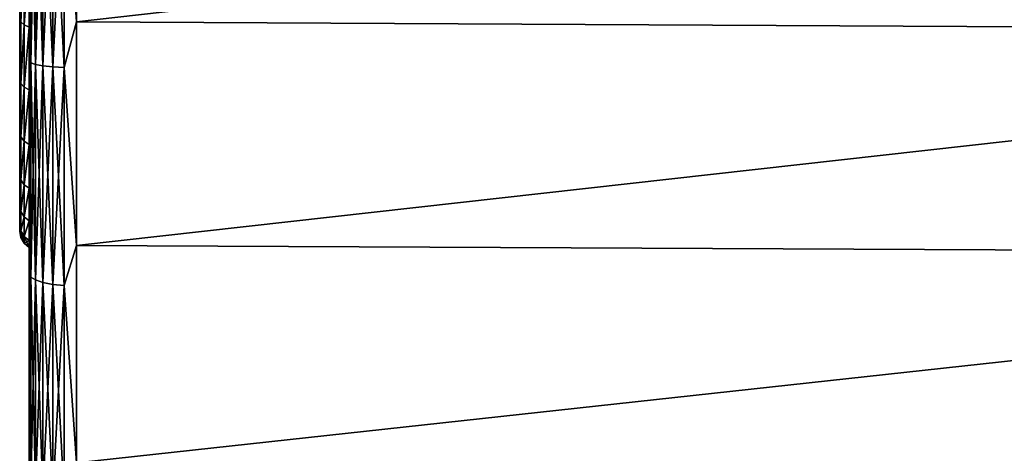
# Model space of a CAD drawing. Header units: metres. Extents: x -139 to 105, y -30 to 40.
# Tile 6 of 153: x -139.1 to -128.68, y -6.85 to -2.26. Entities that reach past the tile are written whole.
import ezdxf

# ---------------------------------------------------------------- set-up
doc = ezdxf.new("R2010")
doc.units = ezdxf.units.M
doc.layers.add('solid_150_SW0003', color=7, linetype='CONTINUOUS')

msp = doc.modelspace()

# ---------------------------------------------------------------- linework, layer by layer
at = {"layer": 'solid_150_SW0003'}
for points in [[(-139.100021, -4.5, 76.062859), (-139.100021, 4.315909, 75.344543), (-139.100021, 4.432075, 75.283852)], [(-139.100021, -4.430429, 75.278946), (-139.100021, 4.432075, 75.283852), (-139.100021, 4.234282, 74.536804)], [(-139.100021, -4.5, 76.062859), (-139.100021, 4.432075, 75.283852), (-139.100021, -4.430429, 75.278946)], [(-139.100021, -4.430397, 76.846771), (-139.100021, 4.432075, 76.841682), (-139.100021, 4.315887, 76.780975)], [(-139.100021, 4.234298, 77.588692), (-139.100021, 4.432075, 76.841682), (-139.100021, -4.430397, 76.846771)], [(-139.100021, -4.5, 76.062859), (-139.100021, 4.21315, 75.4123), (-139.100021, 4.315909, 75.344543)], [(-139.100021, -4.430397, 76.846771), (-139.100021, 4.315887, 76.780975), (-139.100021, 4.213111, 76.713196)], [(-139.100021, 4.234298, 77.588692), (-139.100021, -4.430397, 76.846771), (-139.100021, -4.227719, 77.603516)], [(-139.100021, 4.234298, 77.588692), (-139.100021, -4.227719, 77.603516), (-139.100021, 3.911513, 78.285866)], [(-139.100021, -4.22778, 74.522186), (-139.100021, 4.234282, 74.536804), (-139.100021, 3.911478, 73.839607)], [(-139.100021, -4.430429, 75.278946), (-139.100021, 4.234282, 74.536804), (-139.100021, -4.22778, 74.522186)], [(-139.100021, -4.5, 76.062859), (-139.100021, 4.047804, 75.569374), (-139.100021, 4.21315, 75.4123)], [(-139.100021, -4.430397, 76.846771), (-139.100021, 4.213111, 76.713196), (-139.100021, 4.047752, 76.556091)], [(-139.100021, -4.5, 76.062859), (-139.100021, 3.935581, 75.758888), (-139.100021, 4.047804, 75.569374)], [(-139.100021, -4.430397, 76.846771), (-139.100021, 4.047752, 76.556091), (-139.100021, 3.935543, 76.366554)], [(-139.100021, -4.5, 76.062859), (-139.100021, 3.879195, 75.959167), (-139.100021, 3.935581, 75.758888)], [(-139.100021, -4.430397, 76.846771), (-139.100021, 3.935543, 76.366554), (-139.100021, 3.87918, 76.166252)], [(-139.100021, 3.911513, 78.285866), (-139.100021, -4.227719, 77.603516), (-139.100021, -3.893031, 78.318977)], [(-139.100021, 3.911513, 78.285866), (-139.100021, -3.893031, 78.318977), (-139.100021, 3.461483, 78.937004)], [(-139.100021, -3.893115, 73.806702), (-139.100021, 3.911478, 73.839607), (-139.100021, 3.461428, 73.188461)], [(-139.100021, -4.22778, 74.522186), (-139.100021, 3.911478, 73.839607), (-139.100021, -3.893115, 73.806702)], [(-139.100021, -4.5, 76.062859), (-139.100021, 3.87918, 76.166252), (-139.100021, 3.879195, 75.959167)], [(-139.100021, -4.430397, 76.846771), (-139.100021, 3.87918, 76.166252), (-139.100021, -4.5, 76.062859)], [(-139.100021, 3.461483, 78.937004), (-139.100021, -3.893031, 78.318977), (-139.100021, -3.442826, 78.959457)], [(-139.100021, 3.461483, 78.937004), (-139.100021, -3.442826, 78.959457), (-139.100021, 2.910471, 79.493988)], [(-139.100021, -3.442929, 73.166199), (-139.100021, 3.461428, 73.188461), (-139.100021, 2.910403, 72.631485)], [(-139.100021, -3.893115, 73.806702), (-139.100021, 3.461428, 73.188461), (-139.100021, -3.442929, 73.166199)], [(-139.100021, 2.910471, 79.493988), (-139.100021, -3.442826, 78.959457), (-139.100021, -2.884795, 79.516403)], [(-139.100021, 2.910471, 79.493988), (-139.100021, -2.884795, 79.516403), (-139.100021, 2.267495, 79.949677)], [(-139.100021, -2.884912, 72.60923), (-139.100021, 2.910403, 72.631485), (-139.100021, 2.267418, 72.175812)], [(-139.100021, -3.442929, 73.166199), (-139.100021, 2.910403, 72.631485), (-139.100021, -2.884912, 72.60923)], [(-139.100021, 2.267495, 79.949677), (-139.100021, -2.884795, 79.516403), (-139.100021, -2.239835, 79.964783)], [(-139.100021, -2.884912, 72.60923), (-139.100021, 2.267418, 72.175812), (-139.100021, -2.23996, 72.16082)], [(-138.628937, -0.42068, 56.084095), (-138.500031, 0.120057, 56.063126), (-138.500031, -2.282507, 56.193439)], [(-138.628937, -0.42068, 96.041435), (-138.500031, -2.283146, 95.932022), (-138.500031, 0.119284, 96.062408)], [(-118.299995, 0, 56.062767), (-138.500031, -2.282507, 56.193439), (-138.500031, 0.120057, 56.063126)], [(-118.29995, 0.000225, 96.062767), (-138.500031, 0.119284, 96.062408), (-138.500031, -2.283146, 95.932022)], [(-139.000031, -1.604342, 80.451797), (-139.000031, -2.323662, 95.423515), (-139.000031, 0.013078, 95.562035)], [(-138.982986, -0.413235, 95.687828), (-139.000031, 0.013078, 95.562035), (-139.000031, -2.323662, 95.423515)], [(-118.29995, -2.390635, 95.919373), (-118.29995, 0.000225, 96.062767), (-138.500031, -2.283146, 95.932022)], [(-118.299995, 0, 56.062767), (-118.300018, -2.390867, 56.206188), (-138.500031, -2.282507, 56.193439)], [(-138.982986, -0.413235, 56.437706), (-138.982986, -2.719091, 56.622593), (-139.000031, -2.193769, 56.686821)], [(-138.982986, -2.719091, 95.502937), (-138.982986, -0.413235, 95.687828), (-139.000031, -2.323662, 95.423515)], [(-138.932968, -2.735811, 56.503056), (-138.982986, -2.719091, 56.622593), (-138.982986, -0.413235, 56.437706)], [(-138.932968, -0.415776, 56.317028), (-138.932968, -2.735811, 56.503056), (-138.982986, -0.413235, 56.437706)], [(-138.932968, -0.415776, 95.808502), (-138.982986, -0.413235, 95.687828), (-138.982986, -2.719091, 95.502937)], [(-138.932968, -2.735811, 95.622475), (-138.932968, -0.415776, 95.808502), (-138.982986, -2.719091, 95.502937)], [(-138.853394, -2.750165, 56.400429), (-138.932968, -2.735811, 56.503056), (-138.932968, -0.415776, 56.317028)], [(-138.853394, -0.417957, 56.213428), (-138.853394, -2.750165, 56.400429), (-138.932968, -0.415776, 56.317028)], [(-138.853394, -0.417957, 95.912102), (-138.932968, -0.415776, 95.808502), (-138.932968, -2.735811, 95.622475)], [(-138.853394, -2.750165, 95.725105), (-138.853394, -0.417957, 95.912102), (-138.932968, -2.735811, 95.622475)], [(-138.749695, -2.761174, 56.321724), (-138.853394, -2.750165, 56.400429), (-138.853394, -0.417957, 56.213428)], [(-138.749695, -0.41963, 56.133976), (-138.749695, -2.761174, 56.321724), (-138.853394, -0.417957, 56.213428)], [(-138.749695, -0.41963, 95.991554), (-138.853394, -0.417957, 95.912102), (-138.853394, -2.750165, 95.725105)], [(-138.749695, -2.761174, 95.80381), (-138.749695, -0.41963, 95.991554), (-138.853394, -2.750165, 95.725105)], [(-138.749695, -2.761174, 95.80381), (-138.628937, -0.42068, 96.041435), (-138.749695, -0.41963, 95.991554)], [(-138.749695, -0.41963, 56.133976), (-138.628937, -0.42068, 56.084095), (-138.628937, -2.768085, 56.272316)], [(-138.749695, -0.41963, 56.133976), (-138.628937, -2.768085, 56.272316), (-138.749695, -2.761174, 56.321724)], [(-138.749695, -2.761174, 95.80381), (-138.628937, -2.768085, 95.853218), (-138.628937, -0.42068, 96.041435)], [(-138.628937, -0.42068, 96.041435), (-138.628937, -2.768085, 95.853218), (-138.500031, -2.283146, 95.932022)], [(-138.628937, -2.768085, 56.272316), (-138.628937, -0.42068, 56.084095), (-138.500031, -2.282507, 56.193439)], [(-139.087997, -1.564178, 71.770554), (-139.087997, -2.285523, 72.107254), (-139.100021, -2.23996, 72.16082)], [(-139.087997, -2.285523, 80.01828), (-139.087997, -1.564178, 80.354973), (-139.100021, -2.239835, 79.964783)], [(-139.087997, -1.564178, 71.770554), (-139.053238, -1.586717, 71.714676), (-139.087997, -2.285523, 72.107254)], [(-139.087997, -2.285523, 80.01828), (-139.053238, -1.586717, 80.410858), (-139.087997, -1.564178, 80.354973)], [(-139.087997, -2.285523, 72.107254), (-139.053238, -1.586717, 71.714676), (-139.053238, -2.317168, 72.055984)], [(-139.087997, -2.285523, 80.01828), (-139.053238, -2.317168, 80.069542), (-139.053238, -1.586717, 80.410858)], [(-139.053238, -2.317168, 72.055984), (-139.053238, -1.586717, 71.714676), (-139.000031, -1.604342, 71.673737)], [(-139.053238, -1.586717, 80.410858), (-139.053238, -2.317168, 80.069542), (-139.000031, -1.604342, 80.451797)], [(-139.053238, -2.317168, 72.055984), (-139.000031, -1.604342, 71.673737), (-139.000031, -2.339516, 72.018295)], [(-139.053238, -2.317168, 80.069542), (-139.000031, -2.339517, 80.107231), (-139.000031, -1.604342, 80.451797)], [(-139.000031, -2.339516, 72.018295), (-139.000031, -1.604342, 71.673737), (-139.000031, -2.193769, 56.686821)], [(-139.000031, -1.604342, 80.451797), (-139.000031, -2.339517, 80.107231), (-139.000031, -2.323662, 95.423515)], [(-139.087997, -2.285523, 80.01828), (-139.100021, -2.239835, 79.964783), (-139.100021, -2.884795, 79.516403)], [(-139.087997, -2.285523, 72.107254), (-139.100021, -2.884912, 72.60923), (-139.100021, -2.23996, 72.16082)], [(-139.087997, -2.285523, 72.107254), (-139.087997, -2.937469, 72.564056), (-139.100021, -2.884912, 72.60923)], [(-139.087997, -2.937469, 79.561478), (-139.087997, -2.285523, 80.01828), (-139.100021, -2.884795, 79.516403)], [(-139.087997, -2.285523, 72.107254), (-139.053238, -2.317168, 72.055984), (-139.087997, -2.937469, 72.564056)], [(-139.087997, -2.937469, 79.561478), (-139.053238, -2.317168, 80.069542), (-139.087997, -2.285523, 80.01828)], [(-139.000031, -2.339516, 72.018295), (-139.000031, -2.193769, 56.686821), (-139.000031, -4.515254, 57.093212)], [(-138.982986, -2.719091, 56.622593), (-139.000031, -4.515254, 57.093212), (-139.000031, -2.193769, 56.686821)], [(-138.628937, -2.768085, 56.272316), (-138.500031, -2.282507, 56.193439), (-138.500031, -4.652668, 56.611477)], [(-138.628937, -2.768085, 95.853218), (-138.500031, -4.652534, 95.514091), (-138.500031, -2.283146, 95.932022)], [(-118.300018, -2.390867, 56.206188), (-138.500031, -4.652668, 56.611477), (-138.500031, -2.282507, 56.193439)], [(-118.29995, -2.390635, 95.919373), (-138.500031, -2.283146, 95.932022), (-138.500031, -4.652534, 95.514091)], [(-139.087997, -2.937469, 72.564056), (-139.053238, -2.317168, 72.055984), (-139.053238, -2.977309, 72.518875)], [(-139.087997, -2.937469, 79.561478), (-139.053238, -2.977309, 79.606659), (-139.053238, -2.317168, 80.069542)], [(-139.053238, -2.977309, 72.518875), (-139.053238, -2.317168, 72.055984), (-139.000031, -2.339516, 72.018295)], [(-139.053238, -2.317168, 80.069542), (-139.053238, -2.977309, 79.606659), (-139.000031, -2.339517, 80.107231)], [(-139.053238, -2.977309, 72.518875), (-139.000031, -2.339516, 72.018295), (-139.000031, -3.005741, 72.484497)], [(-139.053238, -2.977309, 79.606659), (-139.000031, -3.005741, 79.641029), (-139.000031, -2.339517, 80.107231)], [(-139.000031, -4.6014, 76.874306), (-139.000031, -4.636979, 95.002853), (-139.000031, -2.323662, 95.423515)], [(-138.982986, -2.719091, 95.502937), (-139.000031, -2.323662, 95.423515), (-139.000031, -4.636979, 95.002853)], [(-139.000031, -4.392237, 77.657898), (-139.000031, -4.6014, 76.874306), (-139.000031, -2.323662, 95.423515)], [(-139.000031, -4.046804, 78.39904), (-139.000031, -4.392237, 77.657898), (-139.000031, -2.323662, 95.423515)], [(-139.000031, -3.582005, 79.063026), (-139.000031, -4.046804, 78.39904), (-139.000031, -2.323662, 95.423515)], [(-139.000031, -3.005741, 79.641029), (-139.000031, -3.582005, 79.063026), (-139.000031, -2.323662, 95.423515)], [(-139.000031, -2.339517, 80.107231), (-139.000031, -3.005741, 79.641029), (-139.000031, -2.323662, 95.423515)], [(-139.000031, -3.005741, 72.484497), (-139.000031, -2.339516, 72.018295), (-139.000031, -4.515254, 57.093212)], [(-118.29995, -4.747211, 95.491196), (-118.29995, -2.390635, 95.919373), (-138.500031, -4.652534, 95.514091)], [(-118.300018, -2.390867, 56.206188), (-118.300011, -4.747436, 56.634388), (-138.500031, -4.652668, 56.611477)], [(-138.982986, -2.719091, 56.622593), (-138.982986, -4.987185, 57.077465), (-139.000031, -4.515254, 57.093212)], [(-138.982986, -4.987185, 95.048065), (-138.982986, -2.719091, 95.502937), (-139.000031, -4.636979, 95.002853)], [(-138.932968, -5.017852, 56.96072), (-138.982986, -4.987185, 57.077465), (-138.982986, -2.719091, 56.622593)], [(-138.932968, -2.735811, 56.503056), (-138.932968, -5.017852, 56.96072), (-138.982986, -2.719091, 56.622593)], [(-138.932968, -2.735811, 95.622475), (-138.982986, -2.719091, 95.502937), (-138.982986, -4.987185, 95.048065)], [(-138.932968, -5.017852, 95.16481), (-138.932968, -2.735811, 95.622475), (-138.982986, -4.987185, 95.048065)], [(-138.853394, -5.04418, 56.860497), (-138.932968, -5.017852, 56.96072), (-138.932968, -2.735811, 56.503056)], [(-138.853394, -2.750165, 56.400429), (-138.853394, -5.04418, 56.860497), (-138.932968, -2.735811, 56.503056)], [(-138.853394, -2.750165, 95.725105), (-138.932968, -2.735811, 95.622475), (-138.932968, -5.017852, 95.16481)], [(-138.853394, -5.04418, 95.265038), (-138.853394, -2.750165, 95.725105), (-138.932968, -5.017852, 95.16481)], [(-138.749695, -5.064371, 56.783634), (-138.853394, -5.04418, 56.860497), (-138.853394, -2.750165, 56.400429)], [(-138.749695, -2.761174, 56.321724), (-138.749695, -5.064371, 56.783634), (-138.853394, -2.750165, 56.400429)], [(-138.749695, -2.761174, 95.80381), (-138.853394, -2.750165, 95.725105), (-138.853394, -5.04418, 95.265038)], [(-138.749695, -5.064371, 95.341896), (-138.749695, -2.761174, 95.80381), (-138.853394, -5.04418, 95.265038)], [(-138.749695, -5.064371, 95.341896), (-138.628937, -2.768085, 95.853218), (-138.749695, -2.761174, 95.80381)], [(-138.749695, -2.761174, 56.321724), (-138.628937, -2.768085, 56.272316), (-138.628937, -5.077046, 56.735382)], [(-138.749695, -2.761174, 56.321724), (-138.628937, -5.077046, 56.735382), (-138.749695, -5.064371, 56.783634)], [(-138.749695, -5.064371, 95.341896), (-138.628937, -5.077046, 95.390152), (-138.628937, -2.768085, 95.853218)], [(-138.628937, -2.768085, 95.853218), (-138.628937, -5.077046, 95.390152), (-138.500031, -4.652534, 95.514091)], [(-138.628937, -5.077046, 56.735382), (-138.628937, -2.768085, 56.272316), (-138.500031, -4.652668, 56.611477)], [(-139.087997, -2.937469, 79.561478), (-139.100021, -2.884795, 79.516403), (-139.100021, -3.442826, 78.959457)], [(-139.087997, -2.937469, 72.564056), (-139.100021, -3.442929, 73.166199), (-139.100021, -2.884912, 72.60923)], [(-139.087997, -2.937469, 72.564056), (-139.087997, -3.50022, 73.12709), (-139.100021, -3.442929, 73.166199)], [(-139.087997, -3.50022, 78.998436), (-139.087997, -2.937469, 79.561478), (-139.100021, -3.442826, 78.959457)], [(-139.087997, -2.937469, 72.564056), (-139.053238, -2.977309, 72.518875), (-139.087997, -3.50022, 73.12709)], [(-139.087997, -3.50022, 78.998436), (-139.053238, -2.977309, 79.606659), (-139.087997, -2.937469, 79.561478)], [(-139.087997, -3.50022, 73.12709), (-139.053238, -2.977309, 72.518875), (-139.053238, -3.54711, 73.089294)], [(-139.087997, -3.50022, 78.998436), (-139.053238, -3.54711, 79.03624), (-139.053238, -2.977309, 79.606659)], [(-139.053238, -3.54711, 73.089294), (-139.053238, -2.977309, 72.518875), (-139.000031, -3.005741, 72.484497)], [(-139.053238, -2.977309, 79.606659), (-139.053238, -3.54711, 79.03624), (-139.000031, -3.005741, 79.641029)], [(-139.053238, -3.54711, 73.089294), (-139.000031, -3.005741, 72.484497), (-139.000031, -3.582005, 73.062508)], [(-139.053238, -3.54711, 79.03624), (-139.000031, -3.582005, 79.063026), (-139.000031, -3.005741, 79.641029)], [(-139.000031, -3.582005, 73.062508), (-139.000031, -3.005741, 72.484497), (-139.000031, -4.515254, 57.093212)], [(-139.087997, -3.50022, 78.998436), (-139.100021, -3.442826, 78.959457), (-139.100021, -3.893031, 78.318977)], [(-139.087997, -3.50022, 73.12709), (-139.100021, -3.893115, 73.806702), (-139.100021, -3.442929, 73.166199)], [(-139.087997, -3.50022, 73.12709), (-139.087997, -3.956688, 73.779274), (-139.100021, -3.893115, 73.806702)], [(-139.087997, -3.956688, 78.34626), (-139.087997, -3.50022, 78.998436), (-139.100021, -3.893031, 78.318977)], [(-139.087997, -3.50022, 73.12709), (-139.053238, -3.54711, 73.089294), (-139.087997, -3.956688, 73.779274)], [(-139.087997, -3.956688, 78.34626), (-139.053238, -3.54711, 79.03624), (-139.087997, -3.50022, 78.998436)], [(-139.087997, -3.956688, 73.779274), (-139.053238, -3.54711, 73.089294), (-139.053238, -4.009283, 73.749931)], [(-139.087997, -3.956688, 78.34626), (-139.053238, -4.009282, 78.375603), (-139.053238, -3.54711, 79.03624)], [(-139.053238, -4.009283, 73.749931), (-139.053238, -3.54711, 73.089294), (-139.000031, -3.582005, 73.062508)], [(-139.053238, -3.54711, 79.03624), (-139.053238, -4.009282, 78.375603), (-139.000031, -3.582005, 79.063026)], [(-139.053238, -4.009283, 73.749931), (-139.000031, -3.582005, 73.062508), (-139.000031, -4.046804, 73.726494)], [(-139.053238, -4.009282, 78.375603), (-139.000031, -4.046804, 78.39904), (-139.000031, -3.582005, 79.063026)], [(-139.000031, -4.046804, 73.726494), (-139.000031, -3.582005, 73.062508), (-139.000031, -4.515254, 57.093212)], [(-139.087997, -3.956688, 78.34626), (-139.100021, -3.893031, 78.318977), (-139.100021, -4.227719, 77.603516)], [(-139.087997, -3.956688, 73.779274), (-139.100021, -4.22778, 74.522186), (-139.100021, -3.893115, 73.806702)], [(-139.087997, -3.956688, 73.779274), (-139.087997, -4.293012, 74.500793), (-139.100021, -4.22778, 74.522186)], [(-139.087997, -4.293012, 77.624741), (-139.087997, -3.956688, 78.34626), (-139.100021, -4.227719, 77.603516)], [(-139.087997, -3.956688, 73.779274), (-139.053238, -4.009283, 73.749931), (-139.087997, -4.293012, 74.500793)], [(-139.087997, -4.293012, 77.624741), (-139.053238, -4.009282, 78.375603), (-139.087997, -3.956688, 78.34626)], [(-139.087997, -4.293012, 77.624741), (-139.053238, -4.349802, 77.644783), (-139.053238, -4.009282, 78.375603)], [(-139.087997, -4.293012, 74.500793), (-139.053238, -4.009283, 73.749931), (-139.053238, -4.349802, 74.480751)], [(-139.053238, -4.009282, 78.375603), (-139.053238, -4.349802, 77.644783), (-139.000031, -4.046804, 78.39904)], [(-139.053238, -4.349802, 74.480751), (-139.053238, -4.009283, 73.749931), (-139.000031, -4.046804, 73.726494)], [(-139.053238, -4.349802, 74.480751), (-139.000031, -4.046804, 73.726494), (-139.000031, -4.392237, 74.467628)], [(-139.053238, -4.349802, 77.644783), (-139.000031, -4.392237, 77.657898), (-139.000031, -4.046804, 78.39904)], [(-139.000031, -4.392237, 74.467628), (-139.000031, -4.046804, 73.726494), (-139.000031, -4.515254, 57.093212)], [(-139.087997, -4.293012, 77.624741), (-139.100021, -4.227719, 77.603516), (-139.100021, -4.430397, 76.846771)], [(-139.087997, -4.293012, 74.500793), (-139.100021, -4.430429, 75.278946), (-139.100021, -4.22778, 74.522186)], [(-139.087997, -4.293012, 74.500793), (-139.087997, -4.498981, 75.269737), (-139.100021, -4.430429, 75.278946)], [(-139.087997, -4.498981, 76.855797), (-139.087997, -4.293012, 77.624741), (-139.100021, -4.430397, 76.846771)], [(-139.087997, -4.293012, 74.500793), (-139.053238, -4.349802, 74.480751), (-139.087997, -4.498981, 75.269737)], [(-139.087997, -4.498981, 76.855797), (-139.053238, -4.349802, 77.644783), (-139.087997, -4.293012, 77.624741)], [(-139.087997, -4.498981, 75.269737), (-139.053238, -4.349802, 74.480751), (-139.053238, -4.558336, 75.259575)], [(-139.087997, -4.498981, 76.855797), (-139.053238, -4.558336, 76.865959), (-139.053238, -4.349802, 77.644783)], [(-139.053238, -4.558336, 75.259575), (-139.053238, -4.349802, 74.480751), (-139.000031, -4.392237, 74.467628)], [(-139.053238, -4.349802, 77.644783), (-139.053238, -4.558336, 76.865959), (-139.000031, -4.392237, 77.657898)], [(-139.087997, -4.498981, 76.855797), (-139.100021, -4.430397, 76.846771), (-139.100021, -4.5, 76.062859)], [(-139.087997, -4.568338, 76.062767), (-139.100021, -4.5, 76.062859), (-139.100021, -4.430429, 75.278946)], [(-139.087997, -4.498981, 75.269737), (-139.087997, -4.568338, 76.062767), (-139.100021, -4.430429, 75.278946)], [(-139.053238, -4.558336, 75.259575), (-139.000031, -4.392237, 74.467628), (-139.000031, -4.6014, 75.251228)], [(-139.053238, -4.558336, 76.865959), (-139.000031, -4.6014, 76.874306), (-139.000031, -4.392237, 77.657898)], [(-139.000031, -4.6014, 75.251228), (-139.000031, -4.392237, 74.467628), (-139.000031, -4.515254, 57.093212)], [(-139.087997, -4.568338, 76.062767), (-139.087997, -4.498981, 76.855797), (-139.100021, -4.5, 76.062859)], [(-139.087997, -4.498981, 75.269737), (-139.053238, -4.558336, 75.259575), (-139.053238, -4.628558, 76.062767)], [(-139.087997, -4.498981, 75.269737), (-139.053238, -4.628558, 76.062767), (-139.087997, -4.568338, 76.062767)], [(-139.087997, -4.568338, 76.062767), (-139.053238, -4.558336, 76.865959), (-139.087997, -4.498981, 76.855797)], [(-139.087997, -4.568338, 76.062767), (-139.053238, -4.628558, 76.062767), (-139.053238, -4.558336, 76.865959)], [(-139.053238, -4.558336, 75.259575), (-139.000031, -4.6014, 75.251228), (-139.000031, -4.673205, 76.062767)], [(-139.053238, -4.628558, 76.062767), (-139.053238, -4.558336, 75.259575), (-139.000031, -4.673205, 76.062767)], [(-139.053238, -4.558336, 76.865959), (-139.053238, -4.628558, 76.062767), (-139.000031, -4.6014, 76.874306)], [(-139.000031, -4.6014, 75.251228), (-139.000031, -4.515254, 57.093212), (-139.000031, -6.761032, 57.773056)], [(-138.982986, -4.987185, 57.077465), (-139.000031, -6.761032, 57.773056), (-139.000031, -4.515254, 57.093212)], [(-139.053238, -4.628558, 76.062767), (-139.000031, -4.673205, 76.062767), (-139.000031, -4.6014, 76.874306)], [(-139.000031, -4.673205, 76.062767), (-139.000031, -4.6014, 75.251228), (-139.000031, -6.761032, 57.773056)], [(-139.000031, -4.6014, 76.874306), (-139.000031, -4.673205, 76.062767), (-139.000031, -4.636979, 95.002853)], [(-139.000031, -6.872069, 94.311081), (-139.000031, -4.636979, 95.002853), (-139.000031, -6.761032, 57.773056)], [(-139.000031, -4.673205, 76.062767), (-139.000031, -6.761032, 57.773056), (-139.000031, -4.636979, 95.002853)], [(-138.982986, -4.987185, 95.048065), (-139.000031, -4.636979, 95.002853), (-139.000031, -6.872069, 94.311081)], [(-138.628937, -5.077046, 95.390152), (-138.500031, -6.954594, 94.814659), (-138.500031, -4.652534, 95.514091)], [(-138.628937, -5.077046, 56.735382), (-138.500031, -4.652668, 56.611477), (-138.500031, -6.954906, 57.310986)], [(-118.29995, -4.747211, 95.491196), (-138.500031, -4.652534, 95.514091), (-138.500031, -6.954594, 94.814659)], [(-118.300011, -4.747436, 56.634388), (-138.500031, -6.954906, 57.310986), (-138.500031, -4.652668, 56.611477)], [(-118.29995, -7.035706, 94.784378), (-118.29995, -4.747211, 95.491196), (-138.500031, -6.954594, 94.814659)], [(-118.300011, -4.747436, 56.634388), (-118.299973, -7.035908, 57.341228), (-138.500031, -6.954906, 57.310986)], [(-138.982986, -4.987185, 57.077465), (-138.982986, -7.186019, 57.795998), (-139.000031, -6.761032, 57.773056)], [(-138.982986, -7.186019, 94.329536), (-138.982986, -4.987185, 95.048065), (-139.000031, -6.872069, 94.311081)], [(-138.932968, -7.230206, 57.683674), (-138.982986, -7.186019, 57.795998), (-138.982986, -4.987185, 57.077465)], [(-138.932968, -5.017852, 56.96072), (-138.932968, -7.230206, 57.683674), (-138.982986, -4.987185, 57.077465)], [(-138.932968, -5.017852, 95.16481), (-138.982986, -4.987185, 95.048065), (-138.982986, -7.186019, 94.329536)], [(-138.932968, -7.230206, 94.441856), (-138.932968, -5.017852, 95.16481), (-138.982986, -7.186019, 94.329536)], [(-138.853394, -7.268142, 57.587242), (-138.932968, -7.230206, 57.683674), (-138.932968, -5.017852, 56.96072)], [(-138.853394, -5.04418, 56.860497), (-138.853394, -7.268142, 57.587242), (-138.932968, -5.017852, 56.96072)], [(-138.853394, -5.04418, 95.265038), (-138.932968, -5.017852, 95.16481), (-138.932968, -7.230206, 94.441856)], [(-138.853394, -7.268142, 94.538292), (-138.853394, -5.04418, 95.265038), (-138.932968, -7.230206, 94.441856)], [(-138.749695, -7.297235, 57.513287), (-138.853394, -7.268142, 57.587242), (-138.853394, -5.04418, 56.860497)], [(-138.749695, -5.064371, 56.783634), (-138.749695, -7.297235, 57.513287), (-138.853394, -5.04418, 56.860497)], [(-138.749695, -5.064371, 95.341896), (-138.853394, -5.04418, 95.265038), (-138.853394, -7.268142, 94.538292)], [(-138.749695, -7.297235, 94.612244), (-138.749695, -5.064371, 95.341896), (-138.853394, -7.268142, 94.538292)], [(-138.749695, -7.297235, 94.612244), (-138.628937, -5.077046, 95.390152), (-138.749695, -5.064371, 95.341896)], [(-138.749695, -5.064371, 56.783634), (-138.628937, -5.077046, 56.735382), (-138.628937, -7.315499, 57.466862)], [(-138.749695, -5.064371, 56.783634), (-138.628937, -7.315499, 57.466862), (-138.749695, -7.297235, 57.513287)], [(-138.749695, -7.297235, 94.612244), (-138.628937, -7.315499, 94.658669), (-138.628937, -5.077046, 95.390152)], [(-138.628937, -5.077046, 95.390152), (-138.628937, -7.315499, 94.658669), (-138.500031, -6.954594, 94.814659)], [(-138.628937, -7.315499, 57.466862), (-138.628937, -5.077046, 56.735382), (-138.500031, -6.954906, 57.310986)], [(-139.000031, -6.872069, 94.311081), (-139.000031, -6.761032, 57.773056), (-139.000031, -8.916987, 58.721066)], [(-138.982986, -7.186019, 57.795998), (-139.000031, -8.916987, 58.721066), (-139.000031, -6.761032, 57.773056)]]:
    msp.add_3dface(points, dxfattribs=at)

doc.saveas('drawing.dxf')
